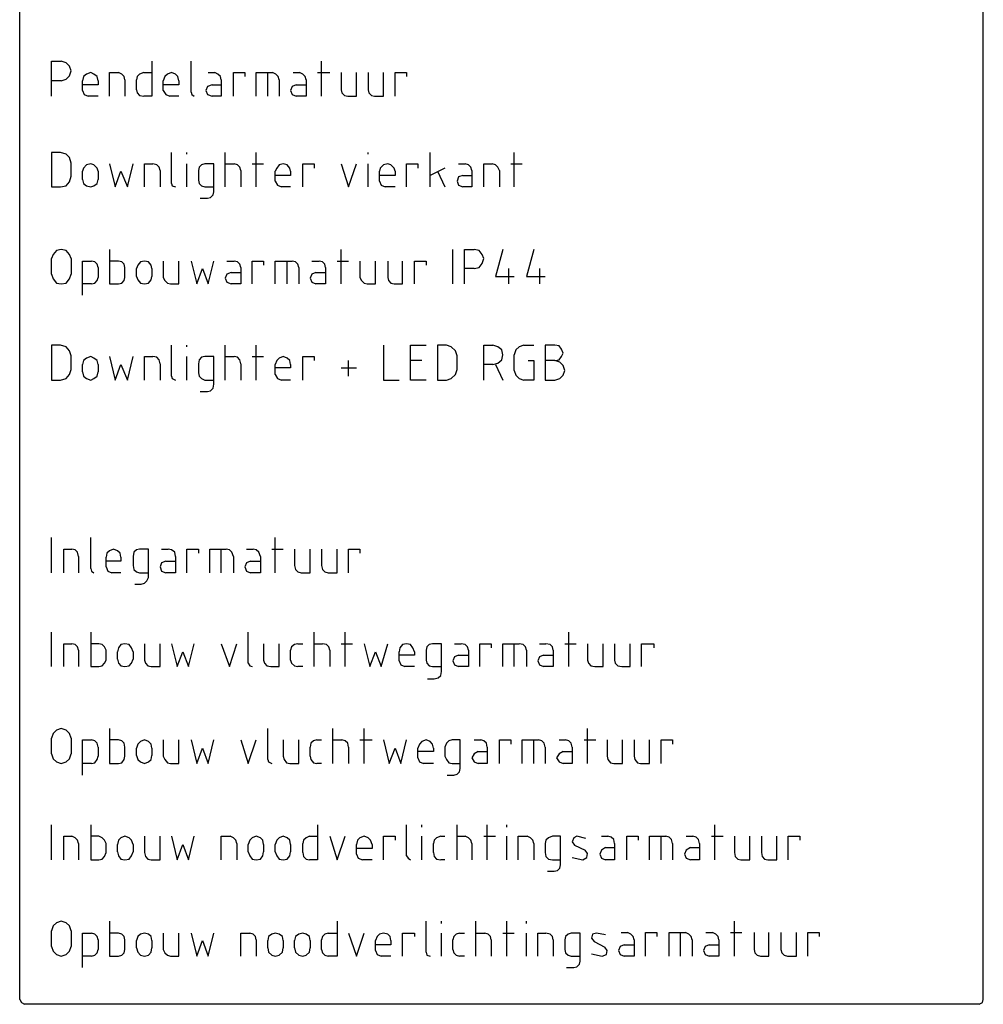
# Model space of a CAD drawing. Header units: millimetres. Extents: x -197899 to 120983, y -4228 to 45370.
# Tile 82 of 200: x -171185 to -166185, y 35138 to 40247. Entities that reach past the tile are written whole.
import ezdxf

# ---------------------------------------------------------------- set-up
doc = ezdxf.new("R2010")
doc.units = ezdxf.units.MM
doc.layers.add('AL63----', color=7, linetype='Continuous')
doc.layers.add('PDF_Geometry', color=8, linetype='Continuous')

# ---------------------------------------------------------------- blocks, each defined once
blk = doc.blocks.new('CLB21AB.tmp')
at = {"layer": 'PDF_Geometry', "color": 7, "lineweight": 25}
for points in [[(267.145, -101.816), (267.145, -5)], [(317.14, -101.816), (317.14, -5), (317.098, -4.83), (316.929, -4.749)], [(268.795, -54.954), (268.795, -53.133), (269.303, -53.133)], [(269.303, -54.149), (269.558, -54.065), (269.727, -53.895), (269.812, -53.641), (269.727, -53.387), (269.558, -53.218), (269.303, -53.133)], [(274.002, -53.133), (274.002, -54.954), (273.579, -54.954)], [(276.035, -54.742), (276.035, -53.133)], [(282.808, -54.954), (282.808, -53.133)], [(269.303, -54.149), (268.795, -54.149)], [(271.209, -54.149), (271.167, -53.937), (270.997, -53.81), (270.828, -53.726), (270.616, -53.81), (270.447, -53.937), (270.404, -54.149)], [(270.404, -54.657), (270.404, -54.149)], [(271.209, -54.149), (271.209, -54.36), (270.404, -54.36)], [(271.801, -54.954), (271.801, -53.726), (272.267, -53.726)], [(272.606, -54.107), (272.564, -53.937), (272.436, -53.81), (272.267, -53.726)], [(272.606, -54.107), (272.606, -54.954)], [(273.579, -53.726), (273.368, -53.81), (273.24, -53.937), (273.198, -54.107)], [(273.198, -54.615), (273.198, -54.107)], [(273.579, -53.726), (274.002, -53.726)], [(275.4, -54.149), (275.357, -53.937), (275.231, -53.81), (275.018, -53.726), (274.807, -53.81), (274.68, -53.937), (274.595, -54.149)], [(274.595, -54.657), (274.595, -54.149)], [(275.4, -54.149), (275.4, -54.36), (274.595, -54.36)], [(276.924, -53.726), (277.262, -53.726)], [(277.601, -54.107), (277.601, -54.954), (277.135, -54.954)], [(277.601, -54.107), (277.559, -53.937), (277.432, -53.81), (277.262, -53.726)], [(278.236, -54.954), (278.236, -53.726), (278.829, -53.726), (278.829, -53.937)], [(279.421, -54.954), (279.421, -53.726), (280.268, -53.726)], [(280.014, -54.954), (280.014, -53.726)], [(280.607, -54.107), (280.564, -53.937), (280.438, -53.81), (280.268, -53.726)], [(280.607, -54.107), (280.607, -54.954)], [(281.326, -53.726), (281.665, -53.726)], [(282.004, -54.107), (282.004, -54.954), (281.496, -54.954)], [(282.004, -54.107), (281.962, -53.937), (281.835, -53.81), (281.665, -53.726)], [(282.596, -53.726), (283.231, -53.726)], [(283.824, -53.726), (283.824, -54.615), (283.866, -54.784), (283.994, -54.912), (284.163, -54.954), (284.628, -54.954), (284.628, -53.726)], [(285.221, -53.726), (285.221, -54.615), (285.263, -54.784), (285.391, -54.912), (285.56, -54.954), (286.025, -54.954), (286.025, -53.726)], [(286.618, -54.954), (286.618, -53.726), (287.211, -53.726), (287.211, -53.937)], [(270.404, -54.657), (270.489, -54.869), (270.701, -54.954)], [(273.198, -54.615), (273.24, -54.784), (273.368, -54.912), (273.579, -54.954)], [(274.595, -54.657), (274.723, -54.869), (274.934, -54.954)], [(277.135, -54.36), (276.881, -54.446), (276.797, -54.657), (276.881, -54.869), (277.135, -54.954)], [(277.135, -54.36), (277.601, -54.36)], [(281.496, -54.36), (281.284, -54.446), (281.199, -54.657), (281.284, -54.869), (281.496, -54.954)], [(281.496, -54.36), (282.004, -54.36)], [(271.209, -54.954), (270.701, -54.954)], [(275.4, -54.954), (274.934, -54.954)], [(276.035, -54.742), (276.077, -54.869), (276.204, -54.954)], [(268.795, -59.652), (269.261, -59.652), (269.558, -59.61), (269.727, -59.399), (269.812, -59.102), (269.812, -58.425), (269.727, -58.129), (269.558, -57.959), (269.261, -57.874), (268.795, -57.874), (268.795, -59.652)], [(275.018, -59.483), (275.018, -57.874)], [(275.823, -57.959), (275.823, -57.874)], [(277.813, -59.652), (277.813, -57.874)], [(279.421, -59.652), (279.421, -57.874)], [(285.221, -57.959), (285.221, -57.874)], [(288.438, -59.652), (288.438, -57.874)], [(292.798, -59.652), (292.798, -57.874)], [(271.209, -58.848), (271.167, -58.679), (270.997, -58.51), (270.828, -58.467), (270.616, -58.51), (270.447, -58.679), (270.404, -58.848)], [(271.801, -58.467), (272.098, -59.652), (272.394, -58.848), (272.733, -59.652), (273.029, -58.467)], [(273.622, -59.652), (273.622, -58.467), (274.045, -58.467)], [(274.426, -58.806), (274.384, -58.637), (274.257, -58.51), (274.045, -58.467)], [(275.823, -59.652), (275.823, -58.467)], [(276.501, -60.246), (276.881, -60.246), (277.051, -60.203), (277.177, -60.076), (277.22, -59.907), (277.22, -58.467), (276.754, -58.467), (276.585, -58.51), (276.458, -58.637), (276.416, -58.806), (276.416, -59.314), (276.458, -59.483), (276.585, -59.61), (276.754, -59.652), (277.22, -59.652)], [(277.813, -58.467), (278.279, -58.467)], [(278.617, -58.806), (278.574, -58.637), (278.448, -58.51), (278.279, -58.467)], [(279.21, -58.467), (279.802, -58.467)], [(281.199, -58.848), (281.157, -58.679), (281.03, -58.51), (280.818, -58.467), (280.607, -58.51), (280.48, -58.679), (280.395, -58.848)], [(281.835, -59.652), (281.835, -58.467), (282.427, -58.467), (282.427, -58.679)], [(283.824, -58.467), (284.205, -59.652), (284.628, -58.467)], [(285.221, -59.652), (285.221, -58.467)], [(286.618, -58.848), (286.575, -58.679), (286.406, -58.51), (286.237, -58.467), (286.025, -58.51), (285.856, -58.679), (285.814, -58.848)], [(287.211, -59.652), (287.211, -58.467), (287.803, -58.467), (287.803, -58.679)], [(289.2, -58.679), (288.438, -59.06)], [(289.92, -58.467), (290.259, -58.467)], [(290.597, -58.806), (290.555, -58.637), (290.428, -58.51), (290.259, -58.467)], [(291.232, -59.652), (291.232, -58.467), (291.656, -58.467)], [(292.037, -58.806), (291.952, -58.637), (291.825, -58.51), (291.656, -58.467)], [(292.629, -58.467), (293.222, -58.467)], [(270.404, -59.271), (270.404, -58.848)], [(271.209, -58.848), (271.209, -59.271)], [(274.426, -58.806), (274.426, -59.652)], [(278.617, -58.806), (278.617, -59.652)], [(280.395, -59.356), (280.395, -58.848)], [(281.199, -58.848), (281.199, -59.06), (280.395, -59.06)], [(285.814, -59.356), (285.814, -58.848)], [(286.618, -58.848), (286.618, -59.06), (285.814, -59.06)], [(288.819, -58.848), (289.2, -59.652)], [(290.131, -59.06), (289.92, -59.144), (289.836, -59.356), (289.92, -59.568), (290.131, -59.652)], [(290.597, -58.806), (290.597, -59.652), (290.131, -59.652)], [(290.131, -59.06), (290.597, -59.06)], [(292.037, -58.806), (292.037, -59.652)], [(270.404, -59.271), (270.447, -59.483), (270.616, -59.61), (270.828, -59.652), (270.997, -59.61), (271.167, -59.483), (271.209, -59.271)], [(275.018, -59.483), (275.061, -59.61), (275.231, -59.652)], [(280.395, -59.356), (280.522, -59.568), (280.733, -59.652)], [(281.199, -59.652), (280.733, -59.652)], [(285.814, -59.356), (285.898, -59.568), (286.11, -59.652)], [(286.618, -59.652), (286.11, -59.652)], [(269.812, -63.378), (269.727, -63.166), (269.558, -62.955), (269.303, -62.912), (269.05, -62.955), (268.88, -63.166), (268.795, -63.378)], [(271.801, -62.912), (271.801, -64.69), (272.267, -64.69), (272.436, -64.647), (272.564, -64.52), (272.606, -64.351), (272.606, -63.844), (272.564, -63.674), (272.436, -63.547), (272.267, -63.505), (271.801, -63.505)], [(283.824, -64.69), (283.824, -62.912)], [(289.624, -64.69), (289.624, -62.912)], [(290.217, -64.69), (290.217, -62.912), (290.725, -62.912)], [(290.725, -63.886), (290.978, -63.844), (291.148, -63.632), (291.232, -63.378), (291.148, -63.166), (290.978, -62.955), (290.725, -62.912)], [(292.206, -62.912), (291.825, -64.31), (292.798, -64.31)], [(293.815, -62.912), (293.434, -64.31), (294.407, -64.31)], [(268.795, -64.182), (268.795, -63.378)], [(269.812, -63.378), (269.812, -64.182)], [(270.404, -65.283), (270.404, -63.505), (270.87, -63.505)], [(271.209, -63.844), (271.167, -63.674), (271.039, -63.547), (270.87, -63.505)], [(271.209, -63.844), (271.209, -64.351)], [(274.002, -63.886), (273.961, -63.716), (273.834, -63.547), (273.622, -63.505), (273.41, -63.547), (273.283, -63.716), (273.198, -63.886)], [(274.595, -63.505), (274.595, -64.351), (274.68, -64.52), (274.807, -64.647), (274.976, -64.69), (275.4, -64.69), (275.4, -63.505)], [(276.035, -63.505), (276.331, -64.69), (276.628, -63.886), (276.924, -64.69), (277.22, -63.505)], [(277.898, -63.505), (278.279, -63.505)], [(278.617, -63.844), (278.617, -64.69), (278.109, -64.69)], [(278.617, -63.844), (278.574, -63.674), (278.448, -63.547), (278.279, -63.505)], [(279.21, -64.69), (279.21, -63.505), (279.802, -63.505), (279.802, -63.716)], [(280.395, -64.69), (280.395, -63.505), (281.284, -63.505)], [(281.03, -64.69), (281.03, -63.505)], [(281.623, -63.844), (281.58, -63.674), (281.454, -63.547), (281.284, -63.505)], [(281.623, -63.844), (281.623, -64.69)], [(282.3, -63.505), (282.681, -63.505)], [(283.019, -63.844), (283.019, -64.69), (282.511, -64.69)], [(283.019, -63.844), (282.977, -63.674), (282.85, -63.547), (282.681, -63.505)], [(283.613, -63.505), (284.205, -63.505)], [(284.797, -63.505), (284.797, -64.351), (284.882, -64.52), (285.01, -64.647), (285.179, -64.69), (285.602, -64.69), (285.602, -63.505)], [(286.237, -63.505), (286.237, -64.351), (286.28, -64.52), (286.406, -64.647), (286.575, -64.69), (286.999, -64.69), (286.999, -63.505)], [(287.634, -64.69), (287.634, -63.505), (288.226, -63.505), (288.226, -63.716)], [(268.795, -64.182), (268.88, -64.436), (269.05, -64.647), (269.303, -64.69), (269.558, -64.647), (269.727, -64.436), (269.812, -64.182)], [(270.87, -64.69), (271.039, -64.647), (271.167, -64.52), (271.209, -64.351)], [(273.198, -64.31), (273.198, -63.886)], [(273.198, -64.31), (273.283, -64.478), (273.41, -64.647), (273.622, -64.69), (273.834, -64.647), (273.961, -64.478), (274.002, -64.31)], [(274.002, -63.886), (274.002, -64.31)], [(278.109, -64.097), (277.898, -64.182), (277.813, -64.394), (277.898, -64.605), (278.109, -64.69)], [(278.109, -64.097), (278.617, -64.097)], [(282.511, -64.097), (282.3, -64.182), (282.215, -64.394), (282.3, -64.605), (282.511, -64.69)], [(282.511, -64.097), (283.019, -64.097)], [(290.725, -63.886), (290.217, -63.886)], [(292.503, -63.886), (292.503, -64.69)], [(294.111, -63.886), (294.111, -64.69)], [(270.87, -64.69), (270.404, -64.69)], [(268.795, -69.686), (269.261, -69.686), (269.558, -69.601), (269.727, -69.389), (269.812, -69.135), (269.812, -68.415), (269.727, -68.161), (269.558, -67.95), (269.261, -67.865), (268.795, -67.865), (268.795, -69.686)], [(275.018, -69.474), (275.018, -67.865)], [(275.823, -67.95), (275.823, -67.865)], [(277.813, -69.686), (277.813, -67.865)], [(279.421, -69.686), (279.421, -67.865)], [(286.025, -67.865), (286.025, -69.686), (286.83, -69.686)], [(288.226, -69.686), (287.422, -69.686), (287.422, -67.865), (288.226, -67.865)], [(288.819, -69.686), (289.285, -69.686), (289.539, -69.601), (289.751, -69.389), (289.836, -69.135), (289.836, -68.415), (289.751, -68.161), (289.539, -67.95), (289.285, -67.865), (288.819, -67.865), (288.819, -69.686)], [(291.232, -69.686), (291.232, -67.865), (291.698, -67.865)], [(291.698, -68.881), (291.952, -68.797), (292.164, -68.627), (292.206, -68.373), (292.164, -68.119), (291.952, -67.95), (291.698, -67.865)], [(293.307, -67.865), (293.053, -67.95), (292.884, -68.119), (292.798, -68.373)], [(293.307, -67.865), (293.815, -67.865)], [(294.915, -68.67), (295.127, -68.627), (295.254, -68.458), (295.339, -68.289), (295.254, -68.076), (295.127, -67.908), (294.915, -67.865), (294.407, -67.865), (294.407, -69.686)], [(271.209, -68.881), (271.167, -68.67), (270.997, -68.542), (270.828, -68.458), (270.616, -68.542), (270.447, -68.67), (270.404, -68.881)], [(271.801, -68.458), (272.098, -69.686), (272.394, -68.881), (272.733, -69.686), (273.029, -68.458)], [(273.622, -69.686), (273.622, -68.458), (274.045, -68.458)], [(274.426, -68.839), (274.384, -68.627), (274.257, -68.5), (274.045, -68.458)], [(275.823, -69.686), (275.823, -68.458)], [(276.501, -70.278), (276.881, -70.278), (277.051, -70.236), (277.177, -70.109), (277.22, -69.897), (277.22, -68.458), (276.754, -68.458), (276.585, -68.5), (276.458, -68.627), (276.416, -68.839), (276.416, -69.305), (276.458, -69.474), (276.585, -69.601), (276.754, -69.686), (277.22, -69.686)], [(277.813, -68.458), (278.279, -68.458)], [(278.617, -68.839), (278.574, -68.627), (278.448, -68.5), (278.279, -68.458)], [(279.21, -68.458), (279.802, -68.458)], [(281.199, -68.881), (281.157, -68.67), (281.03, -68.542), (280.818, -68.458), (280.607, -68.542), (280.48, -68.67), (280.395, -68.881)], [(281.835, -69.686), (281.835, -68.458), (282.427, -68.458), (282.427, -68.67)], [(292.798, -69.178), (292.798, -68.373)], [(270.404, -69.262), (270.404, -68.881)], [(271.209, -68.881), (271.209, -69.262)], [(274.426, -68.839), (274.426, -69.686)], [(278.617, -68.839), (278.617, -69.686)], [(280.395, -69.389), (280.395, -68.881)], [(281.199, -68.881), (281.199, -69.05), (280.395, -69.05)], [(284.205, -69.474), (284.205, -68.67)], [(288.015, -68.67), (287.422, -68.67)], [(291.698, -68.881), (291.232, -68.881)], [(291.825, -68.881), (292.206, -69.686)], [(293.519, -68.67), (293.815, -68.67), (293.815, -69.686), (293.307, -69.686)], [(294.407, -69.686), (294.915, -69.686), (295.17, -69.601), (295.339, -69.431), (295.423, -69.178), (295.339, -68.923), (295.17, -68.754), (294.915, -68.67), (294.407, -68.67)], [(270.404, -69.262), (270.447, -69.474), (270.616, -69.601), (270.828, -69.686), (270.997, -69.601), (271.167, -69.474), (271.209, -69.262)], [(275.018, -69.474), (275.061, -69.601), (275.231, -69.686)], [(280.395, -69.389), (280.522, -69.601), (280.733, -69.686)], [(283.824, -69.05), (284.628, -69.05)], [(292.798, -69.178), (292.884, -69.431), (293.053, -69.601), (293.307, -69.686)], [(281.199, -69.686), (280.733, -69.686)], [(268.795, -79.676), (268.795, -77.856)], [(270.828, -79.465), (270.828, -77.856)], [(280.395, -79.676), (280.395, -77.856)], [(269.431, -79.676), (269.431, -78.449), (269.854, -78.449)], [(270.192, -78.829), (270.15, -78.618), (270.023, -78.491), (269.854, -78.449)], [(272.394, -78.872), (272.351, -78.66), (272.225, -78.533), (272.013, -78.449), (271.801, -78.533), (271.674, -78.66), (271.632, -78.872)], [(273.114, -80.269), (273.453, -80.269), (273.622, -80.227), (273.749, -80.099), (273.834, -79.93), (273.834, -78.449), (273.368, -78.449), (273.198, -78.491), (273.071, -78.618), (273.029, -78.829), (273.029, -79.295), (273.071, -79.507), (273.198, -79.634), (273.368, -79.676), (273.834, -79.676)], [(274.51, -78.449), (274.849, -78.449)], [(275.231, -78.829), (275.188, -78.618), (275.018, -78.491), (274.849, -78.449)], [(275.823, -79.676), (275.823, -78.449), (276.416, -78.449), (276.416, -78.66)], [(277.008, -79.676), (277.008, -78.449), (277.855, -78.449)], [(277.601, -79.676), (277.601, -78.449)], [(278.236, -78.829), (278.151, -78.618), (278.024, -78.491), (277.855, -78.449)], [(278.913, -78.449), (279.252, -78.449)], [(279.633, -78.829), (279.548, -78.618), (279.421, -78.491), (279.252, -78.449)], [(280.226, -78.449), (280.818, -78.449)], [(281.411, -78.449), (281.411, -79.295), (281.454, -79.507), (281.58, -79.634), (281.75, -79.676), (282.215, -79.676), (282.215, -78.449)], [(282.808, -78.449), (282.808, -79.295), (282.85, -79.507), (282.977, -79.634), (283.147, -79.676), (283.613, -79.676), (283.613, -78.449)], [(284.205, -79.676), (284.205, -78.449), (284.797, -78.449), (284.797, -78.66)], [(270.192, -78.829), (270.192, -79.676)], [(271.632, -79.38), (271.632, -78.872)], [(272.394, -78.872), (272.394, -79.083), (271.632, -79.083)], [(274.723, -79.083), (274.51, -79.168), (274.426, -79.38), (274.51, -79.591), (274.723, -79.676)], [(275.231, -78.829), (275.231, -79.676), (274.723, -79.676)], [(274.723, -79.083), (275.231, -79.083)], [(278.236, -78.829), (278.236, -79.676)], [(279.125, -79.083), (278.913, -79.168), (278.829, -79.38), (278.913, -79.591), (279.125, -79.676)], [(279.633, -78.829), (279.633, -79.676), (279.125, -79.676)], [(279.125, -79.083), (279.633, -79.083)], [(270.828, -79.465), (270.87, -79.591), (270.997, -79.676)], [(271.632, -79.38), (271.717, -79.591), (271.928, -79.676)], [(272.394, -79.676), (271.928, -79.676)], [(268.795, -84.544), (268.795, -82.766)], [(270.828, -82.766), (270.828, -84.544), (271.251, -84.544), (271.42, -84.502), (271.547, -84.375), (271.632, -84.206), (271.632, -83.698), (271.547, -83.529), (271.42, -83.402), (271.251, -83.36), (270.828, -83.36)], [(278.998, -84.375), (278.998, -82.766)], [(282.427, -84.544), (282.427, -82.766)], [(284.036, -84.544), (284.036, -82.766)], [(295.635, -84.544), (295.635, -82.766)], [(269.431, -84.544), (269.431, -83.36), (269.854, -83.36)], [(270.192, -83.698), (270.15, -83.529), (270.023, -83.402), (269.854, -83.36)], [(270.192, -83.698), (270.192, -84.544)], [(273.029, -83.783), (272.945, -83.571), (272.817, -83.402), (272.606, -83.36), (272.394, -83.402), (272.267, -83.571), (272.225, -83.783)], [(272.225, -84.164), (272.225, -83.783)], [(273.029, -83.783), (273.029, -84.164)], [(273.622, -83.36), (273.622, -84.206), (273.664, -84.375), (273.791, -84.502), (273.961, -84.544), (274.426, -84.544), (274.426, -83.36)], [(275.018, -83.36), (275.315, -84.544), (275.612, -83.783), (275.907, -84.544), (276.204, -83.36)], [(277.601, -83.36), (278.024, -84.544), (278.405, -83.36)], [(279.802, -83.36), (279.802, -84.206), (279.844, -84.375), (279.971, -84.502), (280.183, -84.544), (280.607, -84.544), (280.607, -83.36)], [(281.58, -83.36), (281.411, -83.402), (281.241, -83.529), (281.199, -83.698)], [(281.199, -84.206), (281.199, -83.698)], [(281.58, -83.36), (281.835, -83.36)], [(282.427, -83.36), (282.85, -83.36)], [(283.231, -83.698), (283.189, -83.529), (283.062, -83.402), (282.85, -83.36)], [(283.231, -83.698), (283.231, -84.544)], [(283.824, -83.36), (284.417, -83.36)], [(285.01, -83.36), (285.306, -84.544), (285.602, -83.783), (285.898, -84.544), (286.237, -83.36)], [(287.634, -83.783), (287.549, -83.571), (287.422, -83.402), (287.211, -83.36), (286.999, -83.402), (286.872, -83.571), (286.83, -83.783)], [(286.83, -84.248), (286.83, -83.783)], [(287.634, -83.783), (287.634, -83.952), (286.83, -83.952)], [(288.311, -85.18), (288.65, -85.18), (288.862, -85.137), (288.989, -85.01), (289.031, -84.799), (289.031, -83.36), (288.565, -83.36), (288.396, -83.402), (288.269, -83.529), (288.226, -83.698), (288.226, -84.206), (288.269, -84.375), (288.396, -84.502), (288.565, -84.544), (289.031, -84.544)], [(289.708, -83.36), (290.047, -83.36)], [(290.428, -83.698), (290.428, -84.544), (289.92, -84.544)], [(290.428, -83.698), (290.386, -83.529), (290.259, -83.402), (290.047, -83.36)], [(291.02, -84.544), (291.02, -83.36), (291.614, -83.36), (291.614, -83.571)], [(292.206, -84.544), (292.206, -83.36), (293.053, -83.36)], [(292.798, -84.544), (292.798, -83.36)], [(293.434, -83.698), (293.391, -83.529), (293.264, -83.402), (293.053, -83.36)], [(293.434, -83.698), (293.434, -84.544)], [(294.111, -83.36), (294.45, -83.36)], [(294.831, -83.698), (294.831, -84.544), (294.323, -84.544)], [(294.831, -83.698), (294.789, -83.529), (294.662, -83.402), (294.45, -83.36)], [(295.423, -83.36), (296.017, -83.36)], [(296.609, -83.36), (296.609, -84.206), (296.651, -84.375), (296.778, -84.502), (296.99, -84.544), (297.413, -84.544), (297.413, -83.36)], [(298.006, -83.36), (298.006, -84.206), (298.048, -84.375), (298.175, -84.502), (298.387, -84.544), (298.81, -84.544), (298.81, -83.36)], [(299.402, -84.544), (299.402, -83.36), (300.038, -83.36), (300.038, -83.571)], [(272.225, -84.164), (272.267, -84.375), (272.394, -84.502), (272.606, -84.544), (272.817, -84.502), (272.945, -84.375), (273.029, -84.164)], [(281.199, -84.206), (281.241, -84.375), (281.411, -84.502), (281.58, -84.544)], [(286.83, -84.248), (286.914, -84.46), (287.127, -84.544)], [(289.92, -83.952), (289.708, -84.036), (289.624, -84.248), (289.708, -84.46), (289.92, -84.544)], [(289.92, -83.952), (290.428, -83.952)], [(294.323, -83.952), (294.111, -84.036), (294.026, -84.248), (294.111, -84.46), (294.323, -84.544)], [(294.323, -83.952), (294.831, -83.952)], [(278.998, -84.375), (279.083, -84.502), (279.21, -84.544)], [(281.835, -84.544), (281.58, -84.544)], [(287.634, -84.544), (287.127, -84.544)], [(269.812, -88.27), (269.727, -88.016), (269.558, -87.847), (269.303, -87.762), (269.05, -87.847), (268.88, -88.016), (268.795, -88.27)], [(271.801, -87.762), (271.801, -89.582), (272.267, -89.582), (272.436, -89.54), (272.564, -89.37), (272.606, -89.201), (272.606, -88.736), (272.564, -88.524), (272.436, -88.397), (272.267, -88.355), (271.801, -88.355)], [(280.014, -89.37), (280.014, -87.762)], [(283.4, -89.582), (283.4, -87.762)], [(285.01, -89.582), (285.01, -87.762)], [(296.609, -89.582), (296.609, -87.762)], [(268.795, -89.074), (268.795, -88.27)], [(269.812, -88.27), (269.812, -89.074)], [(270.404, -90.175), (270.404, -88.355), (270.87, -88.355)], [(271.209, -88.736), (271.167, -88.524), (271.039, -88.397), (270.87, -88.355)], [(274.002, -88.778), (273.961, -88.566), (273.834, -88.439), (273.622, -88.355), (273.41, -88.439), (273.283, -88.566), (273.198, -88.778)], [(274.595, -88.355), (274.595, -89.201), (274.68, -89.37), (274.807, -89.54), (274.976, -89.582), (275.4, -89.582), (275.4, -88.355)], [(276.035, -88.355), (276.331, -89.582), (276.628, -88.778), (276.924, -89.582), (277.22, -88.355)], [(278.617, -88.355), (278.998, -89.582), (279.421, -88.355)], [(280.818, -88.355), (280.818, -89.201), (280.86, -89.37), (280.988, -89.54), (281.157, -89.582), (281.623, -89.582), (281.623, -88.355)], [(282.554, -88.355), (282.385, -88.397), (282.258, -88.524), (282.215, -88.736)], [(282.554, -88.355), (282.808, -88.355)], [(283.4, -88.355), (283.866, -88.355)], [(284.205, -88.736), (284.163, -88.524), (284.036, -88.397), (283.866, -88.355)], [(284.797, -88.355), (285.433, -88.355)], [(286.025, -88.355), (286.322, -89.582), (286.618, -88.778), (286.914, -89.582), (287.211, -88.355)], [(288.608, -88.778), (288.565, -88.566), (288.438, -88.439), (288.226, -88.355), (288.015, -88.439), (287.888, -88.566), (287.803, -88.778)], [(289.328, -90.175), (289.666, -90.175), (289.836, -90.132), (289.962, -90.006), (290.005, -89.836), (290.005, -88.355), (289.581, -88.355), (289.412, -88.397), (289.285, -88.524), (289.2, -88.736), (289.2, -89.201), (289.285, -89.37), (289.412, -89.54), (289.581, -89.582), (290.005, -89.582)], [(290.725, -88.355), (291.063, -88.355)], [(291.401, -88.736), (291.359, -88.524), (291.232, -88.397), (291.063, -88.355)], [(292.037, -89.582), (292.037, -88.355), (292.629, -88.355), (292.629, -88.566)], [(293.222, -89.582), (293.222, -88.355), (294.068, -88.355)], [(293.815, -89.582), (293.815, -88.355)], [(294.407, -88.736), (294.365, -88.524), (294.238, -88.397), (294.068, -88.355)], [(295.127, -88.355), (295.465, -88.355)], [(295.804, -88.736), (295.762, -88.524), (295.635, -88.397), (295.465, -88.355)], [(296.44, -88.355), (297.032, -88.355)], [(297.624, -88.355), (297.624, -89.201), (297.667, -89.37), (297.794, -89.54), (297.963, -89.582), (298.429, -89.582), (298.429, -88.355)], [(299.021, -88.355), (299.021, -89.201), (299.064, -89.37), (299.191, -89.54), (299.36, -89.582), (299.826, -89.582), (299.826, -88.355)], [(300.419, -89.582), (300.419, -88.355), (301.012, -88.355), (301.012, -88.566)], [(271.209, -88.736), (271.209, -89.201)], [(273.198, -89.159), (273.198, -88.778)], [(274.002, -88.778), (274.002, -89.159)], [(282.215, -89.201), (282.215, -88.736)], [(284.205, -88.736), (284.205, -89.582)], [(287.803, -89.286), (287.803, -88.778)], [(288.608, -88.778), (288.608, -88.947), (287.803, -88.947)], [(291.401, -88.736), (291.401, -89.582), (290.936, -89.582)], [(294.407, -88.736), (294.407, -89.582)], [(295.804, -88.736), (295.804, -89.582), (295.339, -89.582)], [(268.795, -89.074), (268.88, -89.328), (269.05, -89.497), (269.303, -89.582), (269.558, -89.497), (269.727, -89.328), (269.812, -89.074)], [(270.87, -89.582), (271.039, -89.54), (271.167, -89.37), (271.209, -89.201)], [(273.198, -89.159), (273.283, -89.37), (273.41, -89.497), (273.622, -89.582), (273.834, -89.497), (273.961, -89.37), (274.002, -89.159)], [(280.014, -89.37), (280.057, -89.497), (280.226, -89.582)], [(282.215, -89.201), (282.258, -89.37), (282.385, -89.54), (282.554, -89.582)], [(287.803, -89.286), (287.888, -89.497), (288.1, -89.582)], [(290.936, -88.947), (290.725, -89.074), (290.597, -89.286), (290.725, -89.497), (290.936, -89.582)], [(290.936, -88.947), (291.401, -88.947)], [(295.339, -88.947), (295.127, -89.074), (295, -89.286), (295.127, -89.497), (295.339, -89.582)], [(295.339, -88.947), (295.804, -88.947)], [(270.87, -89.582), (270.404, -89.582)], [(282.808, -89.582), (282.554, -89.582)], [(288.608, -89.582), (288.1, -89.582)], [(268.795, -94.578), (268.795, -92.757)], [(270.828, -92.757), (270.828, -94.578), (271.251, -94.578), (271.42, -94.535), (271.547, -94.408), (271.632, -94.196), (271.632, -93.731), (271.547, -93.562), (271.42, -93.434), (271.251, -93.35), (270.828, -93.35)], [(282.596, -92.757), (282.596, -94.578), (282.173, -94.578)], [(287.211, -94.366), (287.211, -92.757)], [(288.015, -92.884), (288.015, -92.757)], [(289.836, -94.578), (289.836, -92.757)], [(291.401, -94.578), (291.401, -92.757)], [(292.418, -92.884), (292.418, -92.757)], [(303.213, -94.578), (303.213, -92.757)], [(269.431, -94.578), (269.431, -93.35), (269.854, -93.35)], [(270.192, -93.731), (270.15, -93.562), (270.023, -93.434), (269.854, -93.35)], [(273.029, -93.773), (272.945, -93.562), (272.817, -93.434), (272.606, -93.35), (272.394, -93.434), (272.267, -93.562), (272.225, -93.773)], [(273.622, -93.35), (273.622, -94.196), (273.664, -94.408), (273.791, -94.535), (273.961, -94.578), (274.426, -94.578), (274.426, -93.35)], [(275.018, -93.35), (275.315, -94.578), (275.612, -93.773), (275.907, -94.578), (276.204, -93.35)], [(277.601, -94.578), (277.601, -93.35), (278.066, -93.35)], [(278.405, -93.731), (278.363, -93.562), (278.236, -93.434), (278.066, -93.35)], [(279.802, -93.773), (279.76, -93.562), (279.633, -93.434), (279.421, -93.35), (279.21, -93.434), (279.083, -93.562), (278.998, -93.773)], [(281.199, -93.773), (281.157, -93.562), (281.03, -93.434), (280.818, -93.35), (280.607, -93.434), (280.48, -93.562), (280.395, -93.773)], [(282.173, -93.35), (282.004, -93.434), (281.877, -93.562), (281.835, -93.731)], [(282.173, -93.35), (282.596, -93.35)], [(283.231, -93.35), (283.613, -94.578), (284.036, -93.35)], [(285.433, -93.773), (285.348, -93.562), (285.221, -93.434), (285.01, -93.35), (284.797, -93.434), (284.671, -93.562), (284.628, -93.773)], [(286.025, -94.578), (286.025, -93.35), (286.618, -93.35), (286.618, -93.562)], [(288.015, -94.578), (288.015, -93.35)], [(288.989, -93.35), (288.777, -93.434), (288.65, -93.562), (288.608, -93.731)], [(288.989, -93.35), (289.2, -93.35)], [(289.836, -93.35), (290.259, -93.35)], [(290.597, -93.731), (290.555, -93.562), (290.428, -93.434), (290.259, -93.35)], [(291.232, -93.35), (291.825, -93.35)], [(292.418, -94.578), (292.418, -93.35)], [(293.011, -94.578), (293.011, -93.35), (293.476, -93.35)], [(293.815, -93.731), (293.773, -93.562), (293.645, -93.434), (293.476, -93.35)], [(294.534, -95.17), (294.873, -95.17), (295.042, -95.127), (295.17, -95.001), (295.212, -94.832), (295.212, -93.35), (294.789, -93.35), (294.576, -93.434), (294.45, -93.562), (294.407, -93.731), (294.407, -94.196), (294.45, -94.408), (294.576, -94.535), (294.789, -94.578), (295.212, -94.578)], [(296.524, -93.476), (296.059, -93.35), (295.889, -93.434), (295.804, -93.646), (295.931, -93.815), (296.482, -94.07)], [(297.329, -93.35), (297.667, -93.35)], [(298.006, -93.731), (297.963, -93.519), (297.837, -93.392), (297.667, -93.35)], [(298.641, -94.578), (298.641, -93.35), (299.233, -93.35), (299.233, -93.562)], [(299.826, -94.578), (299.826, -93.35), (300.673, -93.35)], [(300.419, -94.578), (300.419, -93.35)], [(301.012, -93.731), (300.969, -93.519), (300.842, -93.392), (300.673, -93.35)], [(301.731, -93.35), (302.069, -93.35)], [(302.408, -93.731), (302.366, -93.519), (302.239, -93.392), (302.069, -93.35)], [(303.043, -93.35), (303.636, -93.35)], [(304.229, -93.35), (304.229, -94.196), (304.271, -94.408), (304.398, -94.535), (304.568, -94.578), (305.033, -94.578), (305.033, -93.35)], [(305.625, -93.35), (305.625, -94.196), (305.668, -94.408), (305.795, -94.535), (305.964, -94.578), (306.43, -94.578), (306.43, -93.35)], [(307.022, -94.578), (307.022, -93.35), (307.615, -93.35), (307.615, -93.562)], [(270.192, -93.731), (270.192, -94.578)], [(272.225, -94.154), (272.225, -93.773)], [(273.029, -93.773), (273.029, -94.154)], [(278.405, -93.731), (278.405, -94.578)], [(278.998, -94.154), (278.998, -93.773)], [(279.802, -93.773), (279.802, -94.154)], [(280.395, -94.154), (280.395, -93.773)], [(281.199, -93.773), (281.199, -94.154)], [(281.835, -94.196), (281.835, -93.731)], [(284.628, -94.281), (284.628, -93.773)], [(285.433, -93.773), (285.433, -93.985), (284.628, -93.985)], [(288.608, -94.196), (288.608, -93.731)], [(290.597, -93.731), (290.597, -94.578)], [(293.815, -93.731), (293.815, -94.578)], [(297.54, -93.942), (297.329, -94.07), (297.243, -94.281), (297.329, -94.493), (297.54, -94.578)], [(298.006, -93.731), (298.006, -94.578), (297.54, -94.578)], [(297.54, -93.942), (298.006, -93.942)], [(301.012, -93.731), (301.012, -94.578)], [(301.943, -93.942), (301.731, -94.07), (301.646, -94.281), (301.731, -94.493), (301.943, -94.578)], [(302.408, -93.731), (302.408, -94.578), (301.943, -94.578)], [(301.943, -93.942), (302.408, -93.942)], [(272.225, -94.154), (272.267, -94.366), (272.394, -94.535), (272.606, -94.578), (272.817, -94.535), (272.945, -94.366), (273.029, -94.154)], [(278.998, -94.154), (279.083, -94.366), (279.21, -94.535), (279.421, -94.578), (279.633, -94.535), (279.76, -94.366), (279.802, -94.154)], [(280.395, -94.154), (280.48, -94.366), (280.607, -94.535), (280.818, -94.578), (281.03, -94.535), (281.157, -94.366), (281.199, -94.154)], [(281.835, -94.196), (281.877, -94.408), (282.004, -94.535), (282.173, -94.578)], [(284.628, -94.281), (284.713, -94.493), (284.925, -94.578)], [(287.211, -94.366), (287.295, -94.493), (287.422, -94.578)], [(288.608, -94.196), (288.65, -94.408), (288.777, -94.535), (288.989, -94.578)], [(295.804, -94.451), (296.355, -94.578)], [(296.355, -94.578), (296.566, -94.451), (296.609, -94.239), (296.482, -94.07)], [(285.433, -94.578), (284.925, -94.578)], [(289.2, -94.578), (288.989, -94.578)], [(269.812, -98.26), (269.727, -98.007), (269.558, -97.837), (269.303, -97.753), (269.05, -97.837), (268.88, -98.007), (268.795, -98.26)], [(271.801, -97.753), (271.801, -99.573), (272.267, -99.573), (272.436, -99.53), (272.564, -99.404), (272.606, -99.234), (272.606, -98.726), (272.564, -98.557), (272.436, -98.43), (272.267, -98.387), (271.801, -98.387)], [(283.613, -97.753), (283.613, -99.573), (283.147, -99.573)], [(288.226, -99.361), (288.226, -97.753)], [(289.031, -97.879), (289.031, -97.753)], [(290.809, -99.573), (290.809, -97.753)], [(292.418, -99.573), (292.418, -97.753)], [(293.434, -97.879), (293.434, -97.753)], [(304.229, -99.573), (304.229, -97.753)], [(268.795, -99.065), (268.795, -98.26)], [(269.812, -98.26), (269.812, -99.065)], [(270.404, -100.166), (270.404, -98.387), (270.87, -98.387)], [(271.209, -98.726), (271.167, -98.557), (271.039, -98.43), (270.87, -98.387)], [(274.002, -98.768), (273.961, -98.557), (273.834, -98.43), (273.622, -98.387), (273.41, -98.43), (273.283, -98.557), (273.198, -98.768)], [(274.595, -98.387), (274.595, -99.234), (274.68, -99.404), (274.807, -99.53), (274.976, -99.573), (275.4, -99.573), (275.4, -98.387)], [(276.035, -98.387), (276.331, -99.573), (276.628, -98.768), (276.924, -99.573), (277.22, -98.387)], [(278.617, -99.573), (278.617, -98.387), (279.083, -98.387)], [(279.421, -98.726), (279.379, -98.557), (279.252, -98.43), (279.083, -98.387)], [(280.818, -98.768), (280.776, -98.557), (280.607, -98.43), (280.395, -98.387), (280.226, -98.43), (280.057, -98.557), (280.014, -98.768)], [(282.215, -98.768), (282.173, -98.557), (282.004, -98.43), (281.835, -98.387), (281.623, -98.43), (281.454, -98.557), (281.411, -98.768)], [(283.147, -98.387), (282.977, -98.43), (282.85, -98.557), (282.808, -98.726)], [(283.147, -98.387), (283.613, -98.387)], [(284.205, -98.387), (284.628, -99.573), (285.01, -98.387)], [(286.406, -98.768), (286.364, -98.557), (286.237, -98.43), (286.025, -98.387), (285.814, -98.43), (285.686, -98.557), (285.602, -98.768)], [(286.999, -99.573), (286.999, -98.387), (287.634, -98.387), (287.634, -98.557)], [(289.031, -99.573), (289.031, -98.387)], [(289.962, -98.387), (289.793, -98.43), (289.666, -98.557), (289.624, -98.726)], [(289.962, -98.387), (290.217, -98.387)], [(290.809, -98.387), (291.275, -98.387)], [(291.614, -98.726), (291.571, -98.557), (291.444, -98.43), (291.275, -98.387)], [(292.206, -98.387), (292.798, -98.387)], [(293.434, -99.573), (293.434, -98.387)], [(294.026, -99.573), (294.026, -98.387), (294.45, -98.387)], [(294.831, -98.726), (294.789, -98.557), (294.662, -98.43), (294.45, -98.387)], [(295.508, -100.166), (295.889, -100.166), (296.059, -100.123), (296.186, -99.996), (296.227, -99.827), (296.227, -98.387), (295.762, -98.387), (295.593, -98.43), (295.465, -98.557), (295.423, -98.726), (295.423, -99.234), (295.465, -99.404), (295.593, -99.53), (295.762, -99.573), (296.227, -99.573)], [(297.54, -98.472), (297.074, -98.387), (296.863, -98.43), (296.82, -98.641), (296.948, -98.811), (297.498, -99.107)], [(298.345, -98.345), (298.684, -98.345)], [(299.021, -98.726), (298.979, -98.557), (298.853, -98.43), (298.684, -98.345)], [(299.615, -99.573), (299.615, -98.345), (300.207, -98.345), (300.207, -98.557)], [(300.842, -99.573), (300.842, -98.345), (301.688, -98.345)], [(301.435, -99.573), (301.435, -98.345)], [(302.027, -98.726), (301.985, -98.557), (301.858, -98.43), (301.688, -98.345)], [(302.747, -98.345), (303.086, -98.345)], [(303.424, -98.726), (303.382, -98.557), (303.255, -98.43), (303.086, -98.345)], [(304.018, -98.345), (304.61, -98.345)], [(305.244, -98.345), (305.244, -99.234), (305.287, -99.404), (305.414, -99.53), (305.583, -99.573), (306.007, -99.573), (306.007, -98.345)], [(306.642, -98.345), (306.642, -99.234), (306.684, -99.404), (306.811, -99.53), (306.98, -99.573), (307.446, -99.573), (307.446, -98.345)], [(308.039, -99.573), (308.039, -98.345), (308.631, -98.345), (308.631, -98.557)], [(268.795, -99.065), (268.88, -99.319), (269.05, -99.488), (269.303, -99.573), (269.558, -99.488), (269.727, -99.319), (269.812, -99.065)], [(271.209, -98.726), (271.209, -99.234)], [(273.198, -99.149), (273.198, -98.768)], [(274.002, -98.768), (274.002, -99.149)], [(279.421, -98.726), (279.421, -99.573)], [(280.014, -99.149), (280.014, -98.768)], [(280.818, -98.768), (280.818, -99.149)], [(281.411, -99.149), (281.411, -98.768)], [(282.215, -98.768), (282.215, -99.149)], [(282.808, -99.234), (282.808, -98.726)], [(285.602, -99.277), (285.602, -98.768)], [(286.406, -98.768), (286.406, -98.98), (285.602, -98.98)], [(289.624, -99.234), (289.624, -98.726)], [(291.614, -98.726), (291.614, -99.573)], [(294.831, -98.726), (294.831, -99.573)], [(297.371, -99.573), (297.582, -99.488), (297.624, -99.277), (297.498, -99.107)], [(298.514, -98.98), (298.302, -99.065), (298.218, -99.277), (298.302, -99.488), (298.514, -99.573)], [(299.021, -98.726), (299.021, -99.573), (298.514, -99.573)], [(298.514, -98.98), (299.021, -98.98)], [(302.027, -98.726), (302.027, -99.573)], [(302.916, -98.98), (302.705, -99.065), (302.62, -99.277), (302.705, -99.488), (302.916, -99.573)], [(303.424, -98.726), (303.424, -99.573), (302.916, -99.573)], [(302.916, -98.98), (303.424, -98.98)], [(270.87, -99.573), (270.404, -99.573)], [(270.87, -99.573), (271.039, -99.53), (271.167, -99.404), (271.209, -99.234)], [(273.198, -99.149), (273.283, -99.361), (273.41, -99.53), (273.622, -99.573), (273.834, -99.53), (273.961, -99.361), (274.002, -99.149)], [(280.014, -99.149), (280.057, -99.361), (280.226, -99.53), (280.395, -99.573), (280.607, -99.53), (280.776, -99.361), (280.818, -99.149)], [(281.411, -99.149), (281.454, -99.361), (281.623, -99.53), (281.835, -99.573), (282.004, -99.53), (282.173, -99.361), (282.215, -99.149)], [(282.808, -99.234), (282.85, -99.404), (282.977, -99.53), (283.147, -99.573)], [(285.602, -99.277), (285.686, -99.488), (285.898, -99.573)], [(286.406, -99.573), (285.898, -99.573)], [(288.226, -99.361), (288.269, -99.53), (288.438, -99.573)], [(289.624, -99.234), (289.666, -99.404), (289.793, -99.53), (289.962, -99.573)], [(290.217, -99.573), (289.962, -99.573)], [(296.82, -99.446), (297.371, -99.573)], [(267.145, -101.816), (267.23, -101.986), (267.399, -102.071)], [(316.929, -102.071), (267.399, -102.071)], [(316.929, -102.071), (317.098, -101.986), (317.14, -101.816)]]:
    blk.add_lwpolyline(points, dxfattribs=at)

msp = doc.modelspace()

# ---------------------------------------------------------------- block references
at = {"layer": 'AL63----', "xscale": 100, "yscale": 100, "zscale": 100}
msp.add_blockref('CLB21AB.tmp', (-197899.3, 45345), dxfattribs=at)

doc.saveas('drawing.dxf')
